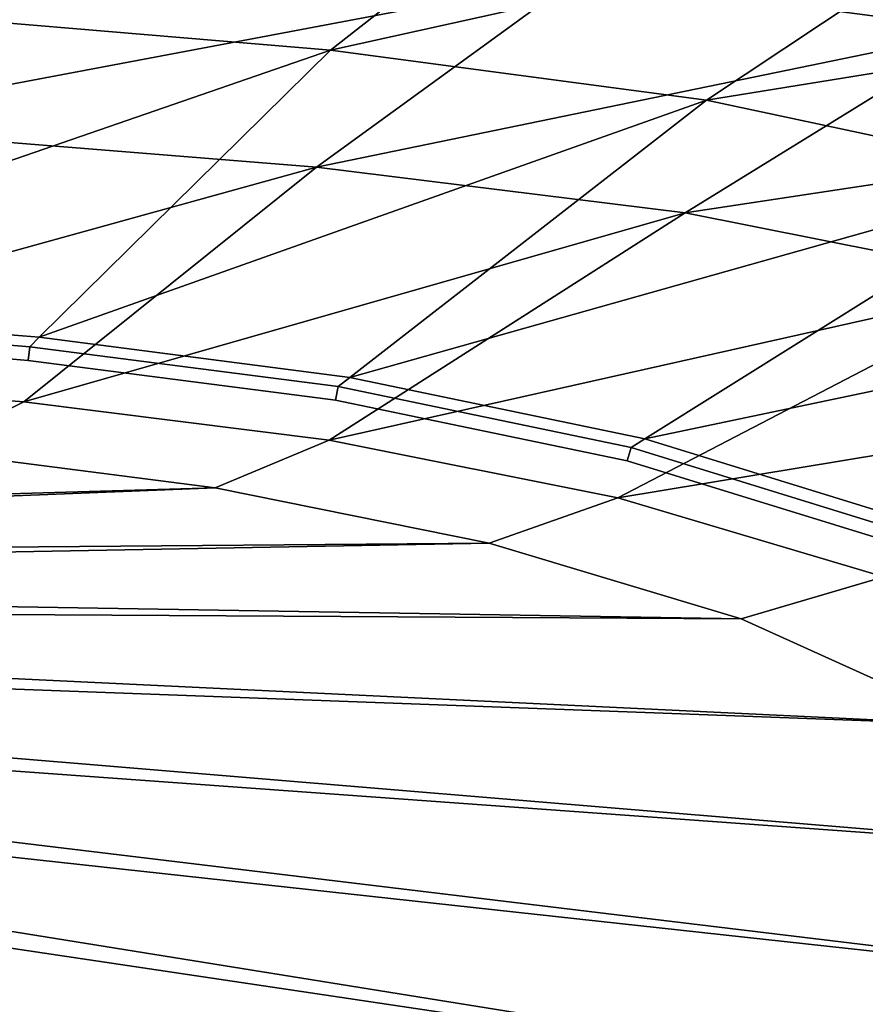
# Model space of a CAD drawing. Extents: x 0 to 1.75, y -0.8 to 0.
# Tile 63 of 77: x 1.09 to 1.2, y -0.3 to -0.18. Entities that reach past the tile are written whole.
import ezdxf

# ---------------------------------------------------------------- set-up
doc = ezdxf.new("R2010")
doc.units = 0
doc.layers.add('L1_BECKEN_AUSSEN_0', color=7, linetype='CONTINUOUS')
doc.layers.add('L2_BECKEN_INNEN_0', color=7, linetype='CONTINUOUS')

msp = doc.modelspace()

# ---------------------------------------------------------------- linework, layer by layer
at = {"layer": 'L1_BECKEN_AUSSEN_0', "color": 8}
for points, invisible_edges in [([(1.166257, -0.154794, 0.220026), (1.133326, -0.180612, 0.190695), (1.067568, -0.175066, 0.190695), (1.166257, -0.154794, 0.220026)], 8), ([(1.217607, -0.161935, 0.220026), (1.133326, -0.180612, 0.190695), (1.166257, -0.154794, 0.220026), (1.217607, -0.161935, 0.220026)], 8), ([(1.217607, -0.161935, 0.220026), (1.180141, -0.186831, 0.190695), (1.133326, -0.180612, 0.190695), (1.217607, -0.161935, 0.220026)], 8), ([(1.266396, -0.172852, 0.220026), (1.180141, -0.186831, 0.190695), (1.217607, -0.161935, 0.220026), (1.266396, -0.172852, 0.220026)], 8), ([(1.266396, -0.172852, 0.220026), (1.224621, -0.196337, 0.190695), (1.180141, -0.186831, 0.190695), (1.266396, -0.172852, 0.220026)], 8), ([(1.133326, -0.180612, 0.190695), (1.042755, -0.211904, 0.165512), (1.067568, -0.175066, 0.190695), (1.133326, -0.180612, 0.190695)], 8), ([(1.133326, -0.180612, 0.190695), (1.097069, -0.216367, 0.165512), (1.042755, -0.211904, 0.165512), (1.133326, -0.180612, 0.190695)], 8), ([(1.180141, -0.186831, 0.190695), (1.097069, -0.216367, 0.165512), (1.133326, -0.180612, 0.190695), (1.180141, -0.186831, 0.190695)], 8), ([(1.180141, -0.186831, 0.190695), (1.135736, -0.22137, 0.165512), (1.097069, -0.216367, 0.165512), (1.180141, -0.186831, 0.190695)], 8), ([(1.224621, -0.196337, 0.190695), (1.135736, -0.22137, 0.165512), (1.180141, -0.186831, 0.190695), (1.224621, -0.196337, 0.190695)], 8), ([(1.224621, -0.196337, 0.190695), (1.172475, -0.229019, 0.165512), (1.135736, -0.22137, 0.165512), (1.224621, -0.196337, 0.190695)], 8), ([(1.265672, -0.209373, 0.190695), (1.172475, -0.229019, 0.165512), (1.224621, -0.196337, 0.190695), (1.265672, -0.209373, 0.190695)], 8), ([(1.265672, -0.209373, 0.190695), (1.206381, -0.239507, 0.165512), (1.172475, -0.229019, 0.165512), (1.265672, -0.209373, 0.190695)], 8), ([(1.042755, -0.211904, 0.165512), (1.095879, -0.21754, 0.164686), (1.041941, -0.213113, 0.164686), (1.042755, -0.211904, 0.165512)], 9), ([(1.095879, -0.21754, 0.164686), (1.042755, -0.211904, 0.165512), (1.097069, -0.216367, 0.165512), (1.095879, -0.21754, 0.164686)], 9), ([(0.875, -0.4, 0.153849), (0.992747, -0.213027, 0.153849), (1.306351, -0.4, 0.153849), (0.875, -0.4, 0.153849)], 11), ([(1.306351, -0.4, 0.153849), (0.992747, -0.213027, 0.153849), (1.041826, -0.214834, 0.153849), (1.306351, -0.4, 0.153849)], 13), ([(1.041941, -0.213113, 0.153849), (1.095676, -0.219254, 0.153849), (1.041826, -0.214834, 0.153849), (1.041941, -0.213113, 0.153849)], 9), ([(1.095676, -0.219254, 0.153849), (1.041941, -0.213113, 0.153849), (1.095879, -0.21754, 0.153849), (1.095676, -0.219254, 0.153849)], 9), ([(1.041941, -0.213113, 0.154962), (1.095879, -0.21754, 0.163239), (1.095879, -0.21754, 0.154962), (1.041941, -0.213113, 0.154962)], 9), ([(1.095879, -0.21754, 0.163239), (1.041941, -0.213113, 0.154962), (1.041941, -0.213113, 0.163239), (1.095879, -0.21754, 0.163239)], 9), ([(1.041941, -0.213113, 0.163239), (1.095879, -0.21754, 0.164686), (1.095879, -0.21754, 0.163239), (1.041941, -0.213113, 0.163239)], 9), ([(1.095879, -0.21754, 0.164686), (1.041941, -0.213113, 0.163239), (1.041941, -0.213113, 0.164686), (1.095879, -0.21754, 0.164686)], 9), ([(1.041941, -0.213113, 0.153849), (1.095879, -0.21754, 0.154962), (1.095879, -0.21754, 0.153849), (1.041941, -0.213113, 0.153849)], 9), ([(1.095879, -0.21754, 0.154962), (1.041941, -0.213113, 0.153849), (1.041941, -0.213113, 0.154962), (1.095879, -0.21754, 0.154962)], 9), ([(1.306351, -0.4, 0.153849), (1.041826, -0.214834, 0.153849), (1.095676, -0.219254, 0.153849), (1.306351, -0.4, 0.153849)], 13), ([(1.097069, -0.216367, 0.165512), (1.134278, -0.222504, 0.164686), (1.095879, -0.21754, 0.164686), (1.097069, -0.216367, 0.165512)], 9), ([(1.134278, -0.222504, 0.164686), (1.097069, -0.216367, 0.165512), (1.135736, -0.22137, 0.165512), (1.134278, -0.222504, 0.164686)], 9), ([(1.095879, -0.21754, 0.153849), (1.133958, -0.224202, 0.153849), (1.095676, -0.219254, 0.153849), (1.095879, -0.21754, 0.153849)], 9), ([(1.133958, -0.224202, 0.153849), (1.095879, -0.21754, 0.153849), (1.134278, -0.222504, 0.153849), (1.133958, -0.224202, 0.153849)], 9), ([(1.095879, -0.21754, 0.154962), (1.134278, -0.222504, 0.163239), (1.134278, -0.222504, 0.154962), (1.095879, -0.21754, 0.154962)], 9), ([(1.134278, -0.222504, 0.163239), (1.095879, -0.21754, 0.154962), (1.095879, -0.21754, 0.163239), (1.134278, -0.222504, 0.163239)], 9), ([(1.095879, -0.21754, 0.163239), (1.134278, -0.222504, 0.164686), (1.134278, -0.222504, 0.163239), (1.095879, -0.21754, 0.163239)], 9), ([(1.134278, -0.222504, 0.164686), (1.095879, -0.21754, 0.163239), (1.095879, -0.21754, 0.164686), (1.134278, -0.222504, 0.164686)], 9), ([(1.095879, -0.21754, 0.153849), (1.134278, -0.222504, 0.154962), (1.134278, -0.222504, 0.153849), (1.095879, -0.21754, 0.153849)], 9), ([(1.134278, -0.222504, 0.154962), (1.095879, -0.21754, 0.153849), (1.095879, -0.21754, 0.154962), (1.134278, -0.222504, 0.154962)], 9), ([(1.306351, -0.4, 0.153849), (1.095676, -0.219254, 0.153849), (1.133958, -0.224202, 0.153849), (1.306351, -0.4, 0.153849)], 13), ([(1.135736, -0.22137, 0.165512), (1.170763, -0.230091, 0.164686), (1.134278, -0.222504, 0.164686), (1.135736, -0.22137, 0.165512)], 9), ([(1.170763, -0.230091, 0.164686), (1.135736, -0.22137, 0.165512), (1.172475, -0.229019, 0.165512), (1.170763, -0.230091, 0.164686)], 9), ([(1.134278, -0.222504, 0.153849), (1.170282, -0.231756, 0.153849), (1.133958, -0.224202, 0.153849), (1.134278, -0.222504, 0.153849)], 9), ([(1.170282, -0.231756, 0.153849), (1.134278, -0.222504, 0.153849), (1.170763, -0.230091, 0.153849), (1.170282, -0.231756, 0.153849)], 9), ([(1.134278, -0.222504, 0.154962), (1.170763, -0.230091, 0.163239), (1.170763, -0.230091, 0.154962), (1.134278, -0.222504, 0.154962)], 9), ([(1.170763, -0.230091, 0.163239), (1.134278, -0.222504, 0.154962), (1.134278, -0.222504, 0.163239), (1.170763, -0.230091, 0.163239)], 9), ([(1.134278, -0.222504, 0.163239), (1.170763, -0.230091, 0.164686), (1.170763, -0.230091, 0.163239), (1.134278, -0.222504, 0.163239)], 9), ([(1.170763, -0.230091, 0.164686), (1.134278, -0.222504, 0.163239), (1.134278, -0.222504, 0.164686), (1.170763, -0.230091, 0.164686)], 9), ([(1.134278, -0.222504, 0.153849), (1.170763, -0.230091, 0.154962), (1.170763, -0.230091, 0.153849), (1.134278, -0.222504, 0.153849)], 9), ([(1.170763, -0.230091, 0.154962), (1.134278, -0.222504, 0.153849), (1.134278, -0.222504, 0.154962), (1.170763, -0.230091, 0.154962)], 9), ([(1.306351, -0.4, 0.153849), (1.133958, -0.224202, 0.153849), (1.170282, -0.231756, 0.153849), (1.306351, -0.4, 0.153849)], 13), ([(1.172475, -0.229019, 0.165512), (1.204435, -0.240496, 0.164686), (1.170763, -0.230091, 0.164686), (1.172475, -0.229019, 0.165512)], 9), ([(1.204435, -0.240496, 0.164686), (1.172475, -0.229019, 0.165512), (1.206381, -0.239507, 0.165512), (1.204435, -0.240496, 0.164686)], 9), ([(1.170763, -0.230091, 0.153849), (1.203744, -0.242096, 0.153849), (1.170282, -0.231756, 0.153849), (1.170763, -0.230091, 0.153849)], 9), ([(1.203744, -0.242096, 0.153849), (1.170763, -0.230091, 0.153849), (1.204435, -0.240496, 0.153849), (1.203744, -0.242096, 0.153849)], 9), ([(1.170763, -0.230091, 0.154962), (1.204435, -0.240496, 0.163239), (1.204435, -0.240496, 0.154962), (1.170763, -0.230091, 0.154962)], 9), ([(1.204435, -0.240496, 0.163239), (1.170763, -0.230091, 0.154962), (1.170763, -0.230091, 0.163239), (1.204435, -0.240496, 0.163239)], 9), ([(1.170763, -0.230091, 0.163239), (1.204435, -0.240496, 0.164686), (1.204435, -0.240496, 0.163239), (1.170763, -0.230091, 0.163239)], 9), ([(1.204435, -0.240496, 0.164686), (1.170763, -0.230091, 0.163239), (1.170763, -0.230091, 0.164686), (1.204435, -0.240496, 0.164686)], 9), ([(1.170763, -0.230091, 0.153849), (1.204435, -0.240496, 0.154962), (1.204435, -0.240496, 0.153849), (1.170763, -0.230091, 0.153849)], 9), ([(1.204435, -0.240496, 0.154962), (1.170763, -0.230091, 0.153849), (1.170763, -0.230091, 0.154962), (1.204435, -0.240496, 0.154962)], 9), ([(1.306351, -0.4, 0.153849), (1.170282, -0.231756, 0.153849), (1.203744, -0.242096, 0.153849), (1.306351, -0.4, 0.153849)], 13)]:
    msp.add_3dface(points, dxfattribs=dict(at, invisible_edges=invisible_edges))
at = {"layer": 'L2_BECKEN_INNEN_0', "color": 8}
for points, invisible_edges in [([(1.255718, -0.151547, 0.26946), (1.164156, -0.171521, 0.231899), (1.214372, -0.178117, 0.232285), (1.255718, -0.151547, 0.26946)], 8), ([(1.164156, -0.171521, 0.231899), (1.092928, -0.165482, 0.231631), (1.066587, -0.189959, 0.204374), (1.164156, -0.171521, 0.231899)], 8), ([(1.164156, -0.171521, 0.231899), (1.066587, -0.189959, 0.204374), (1.131596, -0.195179, 0.204585), (1.164156, -0.171521, 0.231899)], 8), ([(1.214372, -0.178117, 0.232285), (1.164156, -0.171521, 0.231899), (1.131596, -0.195179, 0.204585), (1.214372, -0.178117, 0.232285)], 8), ([(1.214372, -0.178117, 0.232285), (1.131596, -0.195179, 0.204585), (1.177489, -0.200862, 0.204896), (1.214372, -0.178117, 0.232285)], 8), ([(1.26171, -0.188155, 0.232801), (1.214372, -0.178117, 0.232285), (1.177489, -0.200862, 0.204896), (1.26171, -0.188155, 0.232801)], 8), ([(1.26171, -0.188155, 0.232801), (1.177489, -0.200862, 0.204896), (1.220802, -0.209504, 0.20533), (1.26171, -0.188155, 0.232801)], 8), ([(1.131596, -0.195179, 0.204585), (1.066587, -0.189959, 0.204374), (1.041527, -0.220159, 0.182516), (1.131596, -0.195179, 0.204585)], 8), ([(1.131596, -0.195179, 0.204585), (1.041527, -0.220159, 0.182516), (1.095141, -0.224428, 0.182554), (1.131596, -0.195179, 0.204585)], 8), ([(1.177489, -0.200862, 0.204896), (1.131596, -0.195179, 0.204585), (1.095141, -0.224428, 0.182554), (1.177489, -0.200862, 0.204896)], 8), ([(1.177489, -0.200862, 0.204896), (1.095141, -0.224428, 0.182554), (1.133155, -0.229181, 0.182599), (1.177489, -0.200862, 0.204896)], 8), ([(1.220802, -0.209504, 0.20533), (1.177489, -0.200862, 0.204896), (1.133155, -0.229181, 0.182599), (1.220802, -0.209504, 0.20533)], 8), ([(1.220802, -0.209504, 0.20533), (1.133155, -0.229181, 0.182599), (1.169131, -0.236349, 0.182683), (1.220802, -0.209504, 0.20533)], 8), ([(1.260514, -0.221294, 0.205841), (1.220802, -0.209504, 0.20533), (1.169131, -0.236349, 0.182683), (1.260514, -0.221294, 0.205841)], 8), ([(1.041527, -0.220159, 0.182516), (1.082953, -0.230513, 0.182571), (1.095141, -0.224428, 0.182554), (1.041527, -0.220159, 0.182516)], 9), ([(1.260514, -0.221294, 0.205841), (1.169131, -0.236349, 0.182683), (1.202221, -0.246187, 0.182778), (1.260514, -0.221294, 0.205841)], 8), ([(1.11899, -0.235105, 0.182613), (1.095141, -0.224428, 0.182554), (1.082953, -0.230513, 0.182571), (1.11899, -0.235105, 0.182613)], 9), ([(1.095141, -0.224428, 0.182554), (1.11899, -0.235105, 0.182613), (1.133155, -0.229181, 0.182599), (1.095141, -0.224428, 0.182554)], 9), ([(1.153093, -0.242, 0.182692), (1.133155, -0.229181, 0.182599), (1.11899, -0.235105, 0.182613), (1.153093, -0.242, 0.182692)], 9), ([(1.133155, -0.229181, 0.182599), (1.153093, -0.242, 0.182692), (1.169131, -0.236349, 0.182683), (1.133155, -0.229181, 0.182599)], 9), ([(1.11899, -0.235105, 0.182613), (1.082953, -0.230513, 0.182571), (0.890552, -0.242023, 0.182841), (1.11899, -0.235105, 0.182613)], 8), ([(1.11899, -0.235105, 0.182613), (0.890552, -0.242023, 0.182841), (0.895381, -0.244074, 0.182841), (1.11899, -0.235105, 0.182613)], 8), ([(1.153093, -0.242, 0.182692), (1.11899, -0.235105, 0.182613), (0.895381, -0.244074, 0.182841), (1.153093, -0.242, 0.182692)], 8), ([(1.184461, -0.251436, 0.182782), (1.169131, -0.236349, 0.182683), (1.153093, -0.242, 0.182692), (1.184461, -0.251436, 0.182782)], 9), ([(1.169131, -0.236349, 0.182683), (1.184461, -0.251436, 0.182782), (1.202221, -0.246187, 0.182778), (1.169131, -0.236349, 0.182683)], 9), ([(1.153093, -0.242, 0.182692), (0.895381, -0.244074, 0.182841), (0.899913, -0.246659, 0.182841), (1.153093, -0.242, 0.182692)], 8), ([(1.184461, -0.251436, 0.182782), (1.153093, -0.242, 0.182692), (0.899913, -0.246659, 0.182841), (1.184461, -0.251436, 0.182782)], 8), ([(1.213583, -0.264628, 0.182893), (1.202221, -0.246187, 0.182778), (1.184461, -0.251436, 0.182782), (1.213583, -0.264628, 0.182893)], 9), ([(1.184461, -0.251436, 0.182782), (0.899913, -0.246659, 0.182841), (0.904082, -0.24974, 0.182841), (1.184461, -0.251436, 0.182782)], 8), ([(1.213583, -0.264628, 0.182893), (0.904082, -0.24974, 0.182841), (0.907827, -0.253273, 0.182841), (1.213583, -0.264628, 0.182893)], 8), ([(1.213583, -0.264628, 0.182893), (1.184461, -0.251436, 0.182782), (0.904082, -0.24974, 0.182841), (1.213583, -0.264628, 0.182893)], 8), ([(1.238147, -0.280805, 0.182987), (0.907827, -0.253273, 0.182841), (0.911093, -0.257207, 0.182841), (1.238147, -0.280805, 0.182987)], 8), ([(1.238147, -0.280805, 0.182987), (1.213583, -0.264628, 0.182893), (0.907827, -0.253273, 0.182841), (1.238147, -0.280805, 0.182987)], 8), ([(1.256997, -0.298926, 0.183055), (0.911093, -0.257207, 0.182841), (0.913832, -0.261483, 0.182841), (1.256997, -0.298926, 0.183055)], 8), ([(1.256997, -0.298926, 0.183055), (1.238147, -0.280805, 0.182987), (0.911093, -0.257207, 0.182841), (1.256997, -0.298926, 0.183055)], 8), ([(1.268915, -0.318527, 0.183123), (0.913832, -0.261483, 0.182841), (0.916006, -0.266039, 0.182841), (1.268915, -0.318527, 0.183123)], 8), ([(1.268915, -0.318527, 0.183123), (1.256997, -0.298926, 0.183055), (0.913832, -0.261483, 0.182841), (1.268915, -0.318527, 0.183123)], 8), ([(0.917582, -0.270809, 0.182841), (1.268915, -0.318527, 0.183123), (0.916006, -0.266039, 0.182841), (0.917582, -0.270809, 0.182841)], 9), ([(1.268915, -0.318527, 0.183123), (0.917582, -0.270809, 0.182841), (1.276375, -0.339554, 0.183151), (1.268915, -0.318527, 0.183123)], 9), ([(0.918536, -0.275724, 0.182841), (1.276375, -0.339554, 0.183151), (0.917582, -0.270809, 0.182841), (0.918536, -0.275724, 0.182841)], 9), ([(1.276375, -0.339554, 0.183151), (0.918536, -0.275724, 0.182841), (1.280287, -0.361257, 0.183161), (1.276375, -0.339554, 0.183151)], 9), ([(0.918856, -0.280712, 0.182841), (1.280287, -0.361257, 0.183161), (0.918536, -0.275724, 0.182841), (0.918856, -0.280712, 0.182841)], 9), ([(1.280287, -0.434604, 0.183161), (0.918856, -0.280712, 0.182841), (0.918536, -0.285699, 0.182841), (1.280287, -0.434604, 0.183161)], 9), ([(0.918856, -0.280712, 0.182841), (1.280287, -0.434604, 0.183161), (1.28116, -0.397931, 0.183182), (0.918856, -0.280712, 0.182841)], 9), ([(1.280287, -0.361257, 0.183161), (0.918856, -0.280712, 0.182841), (1.28116, -0.397931, 0.183182), (1.280287, -0.361257, 0.183161)], 9), ([(1.276375, -0.456307, 0.183151), (0.918536, -0.285699, 0.182841), (0.917582, -0.290614, 0.182841), (1.276375, -0.456307, 0.183151)], 9), ([(0.918536, -0.285699, 0.182841), (1.276375, -0.456307, 0.183151), (1.280287, -0.434604, 0.183161), (0.918536, -0.285699, 0.182841)], 9), ([(1.268915, -0.477334, 0.183123), (0.917582, -0.290614, 0.182841), (0.916006, -0.295384, 0.182841), (1.268915, -0.477334, 0.183123)], 9), ([(0.917582, -0.290614, 0.182841), (1.268915, -0.477334, 0.183123), (1.276375, -0.456307, 0.183151), (0.917582, -0.290614, 0.182841)], 9), ([(1.256997, -0.496935, 0.183055), (0.916006, -0.295384, 0.182841), (0.913832, -0.29994, 0.182841), (1.256997, -0.496935, 0.183055)], 8), ([(1.268915, -0.477334, 0.183123), (0.916006, -0.295384, 0.182841), (1.256997, -0.496935, 0.183055), (1.268915, -0.477334, 0.183123)], 8)]:
    msp.add_3dface(points, dxfattribs=dict(at, invisible_edges=invisible_edges))

doc.saveas('drawing.dxf')
